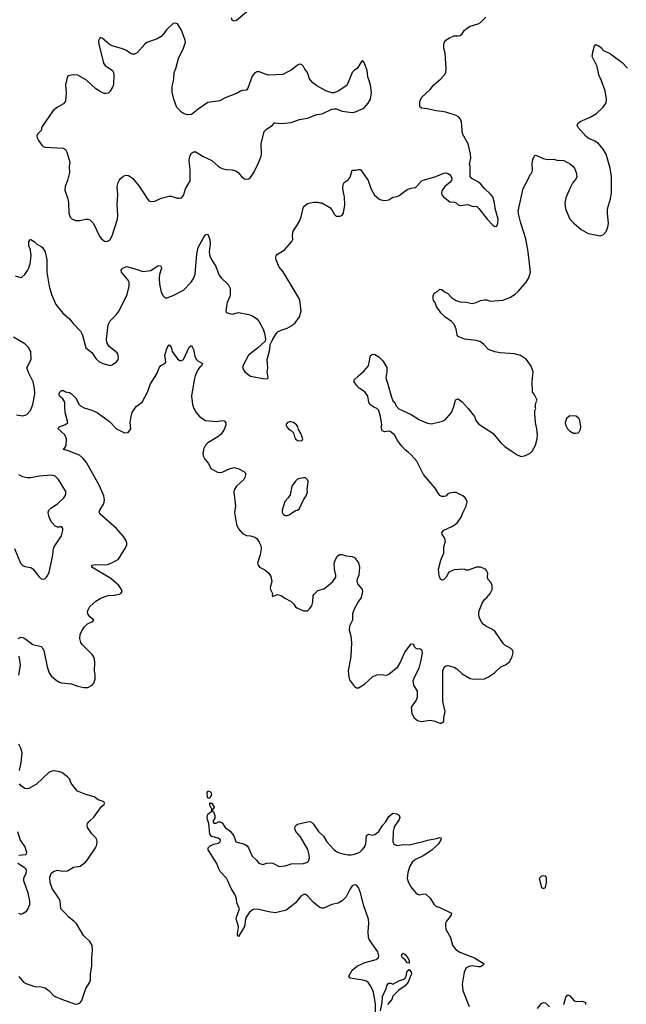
# Model space of a CAD drawing. Header units: inches. Extents: x 2293880 to 2522759, y 823965 to 1006879.
# Tile 52 of 256: x 2310880 to 2316844, y 894573 to 904251. Entities that reach past the tile are written whole.
import ezdxf

# ---------------------------------------------------------------- set-up
doc = ezdxf.new("R2010")
doc.units = ezdxf.units.IN
doc.header["$MEASUREMENT"] = 0
doc.layers.add('C3819', color=7, linetype='Continuous')
doc.layers.add('C3910', color=7, linetype='Continuous')

msp = doc.modelspace()

# ---------------------------------------------------------------- linework, layer by layer
at = {"layer": 'C3819', "color": 5}
for points, elevation in [([(2310865.2, 898170), (2310890, 898182.8), (2310910, 898178.8), (2310930, 898167.7), (2311010, 898108.2), (2311090, 898090.7), (2311099.9, 898079.9), (2311116.3, 898050), (2311150.3, 897890), (2311170, 897830.8), (2311190, 897801.6), (2311238, 897758), (2311270, 897738.4), (2311290, 897732.2), (2311390, 897722), (2311450, 897699.1), (2311510, 897688.2), (2311550, 897688), (2311591.7, 897708.3), (2311609.5, 897730.5), (2311620.9, 897770), (2311621.6, 897810), (2311616.3, 897850), (2311618.7, 897930), (2311614, 897970), (2311606.6, 897990), (2311592.3, 898010), (2311495.6, 898110), (2311482.4, 898130), (2311469.7, 898170), (2311473.8, 898206.2), (2311490, 898244.7), (2311515.5, 898284.5), (2311546.3, 898313.7), (2311590, 898332), (2311608, 898350), (2311570, 898382), (2311549.2, 898410), (2311547, 898430), (2311551.8, 898450), (2311570, 898483), (2311630, 898534), (2311670, 898561.3), (2311710, 898579.5), (2311750, 898590.4), (2311810, 898593), (2311857.2, 898602.8), (2311874, 898610), (2311886, 898630), (2311882, 898650), (2311855.1, 898690), (2311776.6, 898756.6), (2311589.2, 898870), (2311589.7, 898890.3), (2311625.1, 898894.9), (2311710, 898892), (2311742.6, 898897.4), (2311787.2, 898912.8), (2311850, 898948.5), (2311919.4, 899060.6), (2311931.6, 899090), (2311931.6, 899110), (2311926, 899130), (2311898.9, 899170), (2311830.7, 899250.7), (2311672.3, 899390), (2311662.7, 899410), (2311666.6, 899430), (2311704.5, 899490), (2311711.5, 899510), (2311713, 899530), (2311706.6, 899570), (2311666, 899670), (2311538, 899898), (2311501.8, 899941.8), (2311467, 899970), (2311390.7, 900000)], 220), ([(2312683.2, 900000), (2312681.6, 899990), (2312683.4, 899963.4), (2312699.1, 899930), (2312736.3, 899890), (2312758.8, 899838.8), (2312824.4, 899804.4), (2312850, 899799.5), (2312870, 899802.6), (2312950, 899838.4), (2312990, 899847.7), (2313035.2, 899835.2), (2313082, 899810), (2313102, 899790), (2313094.8, 899750), (2313082.8, 899730), (2313010, 899665.2), (2312987.7, 899630), (2312985.2, 899605.2), (2313000.5, 899470), (2312992.8, 899407.2), (2313013, 899290), (2313030, 899246), (2313070, 899201), (2313110, 899181), (2313150, 899178.8), (2313190, 899164), (2313210.8, 899150), (2313235.6, 899115.6), (2313250, 899082), (2313253.4, 899050), (2313243, 898990), (2313218.8, 898910), (2313222.8, 898890), (2313238, 898870), (2313290, 898842.8), (2313330, 898811), (2313350, 898778), (2313358, 898730), (2313342.8, 898670), (2313346.8, 898650), (2313364.7, 898610), (2313362, 898590), (2313370, 898582), (2313410, 898602), (2313450, 898591), (2313485.2, 898565.2), (2313550, 898530.7), (2313570.7, 898510), (2313590, 898481), (2313604.7, 898470), (2313670, 898442), (2313710, 898442), (2313730, 898459.1), (2313751.3, 898490), (2313762.9, 898530), (2313766, 898590), (2313774.8, 898605.2), (2313810, 898638.8), (2313870, 898658), (2313911, 898689), (2313958, 898730), (2313987, 898770), (2313989.4, 898790), (2313975.1, 898850), (2313972.7, 898907.3), (2313977.2, 898930), (2314000.9, 898979.1), (2314027, 898993), (2314050, 898993), (2314090, 898980.7), (2314150, 898974.8), (2314170, 898964.7), (2314210, 898911.3), (2314220.5, 898870), (2314213, 898790), (2314196.3, 898750), (2314193.4, 898730), (2314203.4, 898703.4), (2314246, 898650), (2314251.3, 898630), (2314237.3, 898570), (2314207.3, 898530), (2314165.5, 898450), (2314153, 898410), (2314150.5, 898350), (2314122, 898290), (2314120.3, 898250), (2314135.6, 898190), (2314142, 898130), (2314135.2, 897990), (2314108.2, 897850), (2314114.9, 897790), (2314122.9, 897762.9), (2314170, 897696.3), (2314190, 897683), (2314210, 897682.4), (2314270, 897718), (2314350, 897790.3), (2314390, 897810.3), (2314430, 897814.4), (2314490, 897808.8), (2314510, 897817), (2314596.9, 897890), (2314619.8, 897930), (2314665.7, 898034.3), (2314730, 898116), (2314750, 898112), (2314758, 898090), (2314774.4, 898074.4), (2314790, 898068.2), (2314810, 898070.8), (2314830, 898058.8), (2314836.5, 898030), (2314828.2, 897970), (2314804.4, 897875.6), (2314750.4, 897770), (2314744.9, 897750), (2314750.4, 897710), (2314787.3, 897650), (2314787.3, 897592.7), (2314778.5, 897561.5), (2314727.5, 897492.5), (2314734.8, 897430), (2314757.3, 897390), (2314790, 897362), (2314830, 897354), (2314913.6, 897366.4), (2314950, 897360.7), (2315010, 897336), (2315023.1, 897336.9), (2315048.7, 897351.3), (2315049.2, 897389.2), (2315064, 897450), (2315038.4, 897550), (2315040.9, 897850), (2315054.5, 897885.5), (2315070, 897898.8), (2315090, 897902), (2315150, 897888), (2315177.3, 897870), (2315230, 897822), (2315310, 897776.3), (2315350, 897768), (2315450, 897770.6), (2315489.7, 897790.4), (2315549, 897830), (2315609.6, 897890.4), (2315655.3, 897910), (2315698, 897942), (2315720.9, 897990), (2315732, 898030), (2315729.2, 898050), (2315709, 898070), (2315650, 898102.7), (2315636.1, 898116.1), (2315550, 898242), (2315521.4, 898261.4), (2315462.7, 898290), (2315437, 898310), (2315415.8, 898335.8), (2315397.3, 898377.2), (2315392.4, 898410), (2315395.1, 898430), (2315425.6, 898514.4), (2315450, 898550.8), (2315474, 898570), (2315504, 898610), (2315524, 898650), (2315525.2, 898690), (2315514.5, 898714.5), (2315484, 898750), (2315479, 898770), (2315482, 898810), (2315470, 898838), (2315458, 898850), (2315409.1, 898869.1), (2315370, 898869), (2315290, 898839.3), (2315270, 898839), (2315249.1, 898849.1), (2315150, 898844), (2315098, 898822), (2315071.3, 898770), (2315050, 898749), (2315030, 898742), (2315018, 898750), (2315003.1, 898783.1), (2314997.2, 898850), (2315020.1, 898939.9), (2315051.3, 899008.7), (2315049.5, 899070), (2315066, 899130), (2315057.5, 899157.5), (2315034, 899190), (2315029.4, 899210), (2315050, 899234), (2315128.7, 899270), (2315162, 899290), (2315184, 899310), (2315220.2, 899359.8), (2315239, 899410), (2315269.2, 899470), (2315279.3, 899510), (2315273.2, 899530), (2315259.3, 899550), (2315237.2, 899570), (2315170, 899602.7), (2315144.7, 899604.7), (2315104.5, 899595.5), (2315090.7, 899589.3), (2315070, 899569), (2315050, 899564), (2315030, 899564), (2315010, 899575.3), (2314962.7, 899650), (2314850, 899779), (2314785.2, 899910), (2314730, 899975.3), (2314698.3, 900000)], 220), ([(2315731.6, 900000), (2315770, 899974.4), (2315810, 899957.6), (2315853.9, 899966.1), (2315897.2, 899990), (2315907.6, 900000)], 220), ([(2310830, 899052), (2310888.2, 898910), (2310910, 898886.8), (2310930, 898874.8), (2310990, 898866.8), (2311010, 898853.4), (2311070, 898774.8), (2311090, 898756), (2311110, 898751), (2311130, 898758.8), (2311144, 898770), (2311157.2, 898790), (2311170, 898822), (2311201.1, 898970), (2311211.3, 899050), (2311219.7, 899070), (2311290, 899178.8), (2311305.2, 899230), (2311304, 899250), (2311290, 899268.7), (2311270, 899261.2), (2311250, 899261.2), (2311230, 899272.7), (2311195.6, 899310), (2311182.4, 899330), (2311166, 899370), (2311159.6, 899410), (2311166, 899430), (2311185.1, 899450), (2311250, 899493.7), (2311313, 899550), (2311327.8, 899570), (2311333.3, 899590), (2311332.8, 899612.8), (2311262.9, 899730), (2311230, 899762.9), (2311190, 899775.1), (2311070, 899764.4), (2310990, 899748.5), (2310950, 899748.4), (2310910, 899757.2), (2310870, 899777.7)], 240), ([(2310871.1, 897808.9), (2310886.3, 897910), (2310876.1, 897996.1)], 220), ([(2310877.2, 896870), (2310894, 896950), (2310903.3, 897043.3), (2310892, 897090), (2310872, 897130)], 220), ([(2310870, 894847.7), (2310916, 894790), (2310950, 894773.4), (2311028, 894748), (2311090, 894746.4), (2311130, 894734.9), (2311170, 894707), (2311210, 894664.4), (2311230, 894650.4), (2311290, 894624.6), (2311430, 894575.5), (2311450, 894576.3), (2311470, 894584.9), (2311492, 894610), (2311531.1, 894730), (2311569.7, 894790), (2311576, 894810), (2311574.3, 894870), (2311589.5, 894950.5), (2311587.8, 895030), (2311596.9, 895110), (2311592.8, 895150), (2311570, 895191.8), (2311507.6, 895250), (2311441, 895361), (2311413.2, 895390), (2311364.7, 895424.7), (2311318.3, 895478.3), (2311283.7, 895510), (2311276.9, 895590), (2311260.7, 895620.7), (2311198, 895710), (2311179.5, 895770), (2311177.2, 895822.8), (2311193.6, 895866.4), (2311217.2, 895882.8), (2311250, 895890.8), (2311301.7, 895881.7), (2311350, 895885.3), (2311410, 895921.6), (2311474, 895930), (2311526, 895970), (2311542.7, 895990), (2311624.5, 896110), (2311634.5, 896130), (2311640.7, 896170), (2311638.4, 896190), (2311629.5, 896210), (2311589.8, 896249.8), (2311547.6, 896310), (2311543, 896330), (2311547.8, 896350), (2311566.3, 896373.7), (2311608.2, 896411.8), (2311640.5, 896459.5), (2311684.1, 896515.9), (2311710, 896538), (2311715.1, 896550), (2311710, 896562), (2311650, 896582), (2311613.3, 896613.3), (2311530, 896633.6), (2311447.6, 896667.6), (2311411.6, 896710), (2311387.2, 896747.2), (2311367.9, 896787.9), (2311350, 896809.3), (2311294, 896850), (2311262.5, 896862.5), (2311210, 896866.6), (2311170, 896855.1), (2311043.4, 896736.6), (2310970, 896694.5), (2310950, 896689.4), (2310930, 896692.7), (2310897.7, 896717.7), (2310879.3, 896739.3)], 220), ([(2314378, 894490), (2314377.2, 894577.2), (2314358.8, 894690), (2314350, 894719.6), (2314330, 894754.7), (2314310, 894785.1), (2314290, 894800.5), (2314251.9, 894811.9), (2314130, 894829.7), (2314114.5, 894850), (2314149.6, 894910), (2314200.9, 894950), (2314276.4, 894983.6), (2314385.2, 895014.8), (2314408.1, 895031.9), (2314409.7, 895050.3), (2314399.8, 895090), (2314316.7, 895210), (2314309.5, 895229.5), (2314305.9, 895285.8), (2314311.9, 895370), (2314308.8, 895410), (2314262.1, 895542.1), (2314229.4, 895670), (2314210, 895722.2), (2314190, 895744.1), (2314170, 895747.1), (2314150, 895737.4), (2314130, 895708.5), (2314090.1, 895629.9), (2314050, 895589.8), (2314010, 895567.1), (2313950, 895554.2), (2313870, 895517.4), (2313850, 895516.9), (2313830, 895525.6), (2313770, 895574.2), (2313710, 895639.8), (2313690, 895652.8), (2313673.2, 895653.2), (2313643.2, 895636.8), (2313591.4, 895570), (2313570, 895549.9), (2313510, 895504), (2313490, 895494.8), (2313390, 895473.2), (2313330, 895481.9), (2313230, 895506.2), (2313192.1, 895507.9), (2313176.6, 895503.4), (2313140.8, 895479.2), (2313106.9, 895430), (2313099.1, 895410), (2313090, 895338), (2313030, 895239.3), (2313020.9, 895250), (2313019.7, 895270), (2313031.2, 895328.8), (2313028.8, 895350), (2313007.6, 895410), (2313009.8, 895430), (2313040.5, 895510), (2313014.7, 895570), (2313010.9, 895610), (2312998.6, 895650), (2312958.6, 895710), (2312927.6, 895787.6), (2312911.8, 895811.7), (2312850, 895878), (2312833.6, 895910), (2312818, 895958), (2312732.7, 896090), (2312732.7, 896110), (2312752.7, 896130), (2312790, 896146.7), (2312830, 896156.4), (2312849.4, 896170), (2312854, 896190), (2312830, 896206), (2312770, 896223.5), (2312750, 896245.1), (2312740.5, 896350), (2312726, 896390), (2312723.5, 896410), (2312730, 896440.7), (2312768.7, 896470), (2312769, 896490), (2312749.6, 896529.6), (2312749.2, 896550.8), (2312750, 896554), (2312751.1, 896551.1), (2312768.9, 896551.1), (2312790.7, 896510), (2312784.7, 896495.3), (2312774, 896490), (2312774, 896470), (2312784.7, 896464.7), (2312797.3, 896430), (2312797.3, 896402.7), (2312778, 896370), (2312790, 896352), (2312810, 896352), (2312833.6, 896366.4), (2312850, 896366.8), (2312870, 896356), (2312900.7, 896310), (2312950, 896274.8), (2312986, 896230), (2313004.7, 896170), (2313090, 896146.8), (2313114.8, 896130), (2313130.7, 896110), (2313166.8, 896030), (2313206.8, 895990), (2313230, 895958.8), (2313270, 895946), (2313310, 895961), (2313350, 895962.8), (2313370, 895958.8), (2313430, 895928), (2313490, 895934.6), (2313550, 895954.9), (2313670, 895955.8), (2313710, 895968.5), (2313719.3, 895980.7), (2313728.4, 896011.6), (2313723.7, 896056.3), (2313713.9, 896093.9), (2313639.1, 896219.1), (2313595.1, 896270), (2313587.1, 896290), (2313585.4, 896310), (2313594, 896330), (2313610, 896343.1), (2313710, 896367.3), (2313731.3, 896370), (2313750, 896362), (2313770, 896343), (2313819.1, 896270), (2313865.7, 896225.7), (2313898.4, 896170), (2313970, 896090.5), (2313993.4, 896073.4), (2314021.5, 896061.5), (2314070, 896047.2), (2314110, 896041.1), (2314138.6, 896041.4), (2314170, 896048.7), (2314222.7, 896070), (2314247.3, 896090), (2314270, 896119.1), (2314282, 896150), (2314290, 896231), (2314310, 896245.5), (2314350, 896236.4), (2314370, 896241.6), (2314409.3, 896270), (2314445.6, 896330), (2314476.2, 896363.8), (2314510, 896418.8), (2314550, 896451.3), (2314590, 896444.9), (2314610, 896432.7), (2314617, 896410), (2314610.3, 896390), (2314562.4, 896317.6), (2314551.6, 896270), (2314548.7, 896170), (2314557.3, 896150), (2314570, 896139.1), (2314590, 896135.5), (2314650, 896143.7), (2314710, 896141.1), (2314847.9, 896172.1), (2314890, 896186.3), (2314978, 896202), (2315010, 896213), (2315022, 896210), (2315019.3, 896190), (2314998.7, 896150), (2314931.3, 896088.7), (2314847.6, 896032.4), (2314770, 895996), (2314738.5, 895970), (2314715.9, 895930), (2314694.4, 895870), (2314690.3, 895810), (2314703.7, 895770), (2314726.1, 895726.1), (2314770, 895673), (2314790, 895656.3), (2314810, 895650.5), (2314850, 895658), (2314874.2, 895654.2), (2314915.1, 895615.1), (2314950, 895556), (2314970, 895537.3), (2315010, 895523.8), (2315124.7, 895470), (2315122.8, 895450), (2315076.3, 895390), (2315067.7, 895370), (2315065.8, 895345.8), (2315070.7, 895310), (2315114, 895230), (2315135.2, 895155.2), (2315150.4, 895130.4), (2315171, 895110), (2315206.6, 895086.6), (2315350, 895030.4), (2315447.3, 894970), (2315428, 894950), (2315410, 894942.8), (2315390, 894939.8), (2315329.2, 894950.8), (2315295.5, 894944.5), (2315268, 894930), (2315250.4, 894890), (2315228.8, 894770), (2315236.5, 894710), (2315300.3, 894550)], 180), ([(2310857, 896270), (2310885.3, 896185.3), (2310930, 896121), (2310946, 896070), (2310944, 896050), (2310936.5, 896043.5), (2310870, 896036.4)], 220), ([(2310861.5, 895961.5), (2310934.2, 895914.2), (2310944.9, 895890), (2310939.9, 895860.1), (2310918.8, 895810), (2310917.3, 895790), (2310959.1, 895670), (2310977.3, 895590), (2310976.3, 895550), (2310961, 895510), (2310938.5, 895481.5), (2310914.9, 895465.1), (2310890, 895457.2), (2310870, 895465.2)], 220), ([(2314428, 894510), (2314444.7, 894590), (2314448.2, 894650), (2314483.5, 894730), (2314490, 894758), (2314510, 894781), (2314530, 894782), (2314550, 894772), (2314613.2, 894806.8), (2314650, 894817.3), (2314669, 894830), (2314680.9, 894850), (2314690, 894898), (2314710, 894914.8), (2314730, 894891), (2314732, 894870), (2314717.3, 894842.7), (2314699.5, 894790), (2314670, 894756.2), (2314607, 894713), (2314550, 894652), (2314539.3, 894620.7), (2314495.5, 894570)], 160), ([(2315970, 894533), (2316010, 894580.5), (2316030, 894590.4), (2316050, 894587.3), (2316088.5, 894548.5)], 180), ([(2316229.6, 894570), (2316250, 894642.8), (2316270, 894664.9), (2316290, 894657.3), (2316330, 894608.7), (2316350, 894601.1), (2316410, 894604), (2316443, 894590), (2316442.6, 894570)], 180)]:
    msp.add_lwpolyline(points, dxfattribs=dict(at, elevation=elevation))
for points, elevation in [([(2313668.9, 899748.9), (2313621.4, 899738.6), (2313610, 899734), (2313590, 899715.3), (2313554.8, 899665.2), (2313538, 899582), (2313518, 899550), (2313485.8, 899514.2), (2313458.8, 899430), (2313461, 899410), (2313470, 899392), (2313490, 899378), (2313510, 899376), (2313530, 899384.7), (2313590, 899426), (2313610, 899431.3), (2313630, 899444.7), (2313669.5, 899530.5), (2313695.1, 899570), (2313709.3, 899610), (2313706.6, 899630), (2313716, 899710), (2313709.3, 899729.3), (2313690, 899748.7)], 240), ([(2312730, 896598), (2312727.2, 896607.2), (2312722, 896650), (2312729.6, 896670.4), (2312750, 896664.9), (2312761.6, 896650), (2312766.4, 896633.6), (2312750, 896598)], 180), ([(2316030, 895837.2), (2316010, 895834), (2315986.8, 895810), (2316004.7, 895750), (2316006, 895730), (2316010, 895722), (2316030, 895712), (2316050, 895722), (2316059, 895770), (2316058.6, 895818.6), (2316050, 895833.2)], 220), ([(2314710, 894979), (2314690, 894980.9), (2314669.4, 895010), (2314644.5, 895030), (2314632.3, 895050), (2314639, 895070), (2314650, 895075.5), (2314670, 895062), (2314690, 895039.1), (2314710, 895004.7)], 160)]:
    msp.add_lwpolyline(points, close=True, dxfattribs=dict(at, elevation=elevation))
at = {"layer": 'C3910', "color": 5}
for points, elevation in [([(2310834.4, 901734.4), (2310890, 901716), (2310900.2, 901719.8), (2310930, 901746), (2310956.1, 901783.9), (2310969.7, 901810.3), (2310981.6, 901850), (2310992.3, 901930), (2310986.8, 901986.8), (2310969.3, 902030.7), (2310969, 902071), (2310986, 902090), (2310990.9, 902090.9), (2311022, 902070), (2311046.4, 902046.4), (2311090, 902020.7), (2311102.8, 902010), (2311130.7, 901970), (2311147.7, 901890), (2311147, 901770), (2311170.3, 901630), (2311193.1, 901550), (2311236, 901450), (2311305.3, 901365.3), (2311370, 901310.4), (2311405.3, 901265.3), (2311477.6, 901190), (2311497, 901150), (2311530, 901026.8), (2311590, 900978.8), (2311630, 900921), (2311658.8, 900890), (2311698, 900870), (2311770, 900850.7), (2311790, 900857.3), (2311830, 900887.3), (2311846.6, 900910), (2311851.8, 900931.8), (2311844.8, 900964.8), (2311837.2, 900977.2), (2311759.1, 901039.1), (2311736.6, 901076.6), (2311732, 901112), (2311748.6, 901250), (2311770, 901290.4), (2311829.7, 901350.3), (2311858.4, 901390), (2311937, 901550), (2311957.4, 901630), (2311954.7, 901670), (2311947.3, 901690), (2311880.7, 901770), (2311878, 901790), (2311882.7, 901797.3), (2311894, 901810), (2311930, 901825.5), (2312035.4, 901795.4), (2312090, 901774), (2312170, 901786), (2312230, 901827.3), (2312250, 901834.8), (2312262, 901830), (2312270, 901822), (2312273, 901810), (2312254.3, 901745.7), (2312250.3, 901710), (2312253.4, 901650), (2312270, 901571), (2312290, 901536), (2312310, 901516), (2312330, 901516), (2312390, 901538.8), (2312490, 901593), (2312565.1, 901670), (2312590, 901707.7), (2312603.5, 901750), (2312622.4, 901950), (2312636, 902010), (2312690, 902114), (2312710, 902140.7), (2312730, 902141), (2312750.2, 902090), (2312751.1, 902048.9), (2312741.5, 901970), (2312750, 901930.8), (2312770, 901887.3), (2312804.9, 901830), (2312840.7, 901740.7), (2312862.8, 901710), (2312930, 901647.3), (2312948.5, 901610), (2312950.4, 901550), (2312946.7, 901530), (2312920.7, 901470), (2312911.6, 901431.6), (2312906, 901390), (2312911.3, 901371.3), (2312970, 901356), (2313030, 901371), (2313132.8, 901352.8), (2313170, 901339.1), (2313210, 901310.6), (2313230, 901287.3), (2313273, 901210), (2313288, 901170), (2313296, 901110), (2313292, 901090), (2313219.2, 901020.8), (2313127.9, 900952.1), (2313074.4, 900850), (2313072.4, 900830), (2313079.3, 900810), (2313093, 900790), (2313150, 900745.7), (2313270, 900722.6), (2313298.7, 900721.3), (2313316.2, 900723.8), (2313324, 900730), (2313314.5, 900790), (2313318.4, 900830), (2313312, 900910), (2313339, 901010), (2313343.1, 901056.9), (2313361.5, 901098.5), (2313398.9, 901161.1), (2313418, 901182), (2313450, 901199.1), (2313510, 901218.8), (2313555.9, 901244.1), (2313589.6, 901270.4), (2313632.3, 901330), (2313647, 901390), (2313634.5, 901490), (2313627, 901510), (2313471.1, 901771.1), (2313430, 901819), (2313402.7, 901890), (2313399, 901910), (2313402, 901930), (2313413.2, 901946.8), (2313464.8, 901975.2), (2313487.2, 901992.8), (2313555.3, 902070), (2313564, 902090), (2313561.2, 902130), (2313569.5, 902170.5), (2313609.3, 902230), (2313629.3, 902270), (2313646.3, 902313.7), (2313668.7, 902410), (2313710, 902444.7), (2313770, 902458), (2313810, 902458), (2313830, 902451.3), (2313850, 902451.3), (2313930, 902404.7), (2313950, 902382), (2313974.4, 902334.4), (2313990, 902321), (2314030, 902318), (2314049.1, 902330.9), (2314062, 902350), (2314078, 902430), (2314074, 902510), (2314065.6, 902534.4), (2314057.2, 902590), (2314059, 902630), (2314069.2, 902650.8), (2314110, 902678), (2314130, 902702), (2314149.1, 902770.9), (2314188.9, 902771.1), (2314210, 902778), (2314230, 902778), (2314304.9, 902670), (2314333.1, 902590), (2314366.7, 902526.7), (2314410.2, 902490.2), (2314430, 902480.3), (2314470, 902473.7), (2314510, 902479.3), (2314550, 902506.4), (2314590, 902513.4), (2314610, 902522), (2314690, 902582), (2314730, 902596.3), (2314770, 902602.8), (2314838, 902670), (2314971.2, 902708.8), (2315050, 902742), (2315070, 902744.9), (2315090, 902739.1), (2315106, 902730), (2315122.8, 902710), (2315127.3, 902690), (2315124, 902670), (2315110.4, 902649.6), (2315058.8, 902610), (2315030.8, 902570), (2315027.3, 902550), (2315031, 902530), (2315046, 902510), (2315110, 902461), (2315150, 902458), (2315170, 902451.3), (2315191.1, 902431.1), (2315210, 902424.7), (2315285.6, 902434.4), (2315330, 902418.8), (2315373.2, 902413.2), (2315395.2, 902395.2), (2315477.3, 902290), (2315530, 902231), (2315550, 902218), (2315570, 902222), (2315580.9, 902250), (2315584.2, 902290), (2315554.5, 902394.5), (2315549.5, 902450.5), (2315530, 902509.2), (2315510, 902535.1), (2315450, 902591.8), (2315413.4, 902633.4), (2315390, 902652.8), (2315325.2, 902690), (2315309.4, 902710), (2315309.4, 902809.4), (2315302.7, 902830), (2315316.2, 902890), (2315313.6, 902930), (2315287.6, 903030), (2315233.7, 903130), (2315222.8, 903242.8), (2315212.5, 903272.5), (2315194.3, 903294.3), (2315170, 903309.7), (2315070, 903341), (2315030, 903349.7), (2314970, 903354), (2314890, 903374), (2314830, 903382), (2314814.6, 903394.6), (2314812.9, 903447.1), (2314832.7, 903490), (2314915.6, 903564.4), (2314950, 903610.6), (2315020.9, 903670), (2315058, 903710), (2315069.4, 903730), (2315071.7, 903768.3), (2315062, 903922), (2315049, 903970), (2315049, 904010), (2315055.3, 904030), (2315068.7, 904050), (2315106.8, 904073.2), (2315149.5, 904090.5), (2315190, 904090.8), (2315210, 904096), (2315229.3, 904110.7), (2315250, 904144.7), (2315282, 904170), (2315310, 904186.8), (2315388, 904210), (2315410, 904222.8), (2315463.2, 904276.8)], 240), ([(2313130, 904340.9), (2313010, 904244), (2312990, 904235.3), (2312978, 904238), (2312970, 904246), (2312963.7, 904270)], 240), ([(2315907.6, 900000), (2315918, 900010), (2315951.2, 900068.8), (2315967.8, 900130), (2315969.6, 900170), (2315964.2, 900230), (2315949.6, 900290), (2315943.7, 900376.3), (2315945.2, 900410), (2315954, 900430), (2315949.1, 900450.9), (2315958, 900490), (2315968, 900510), (2315938, 900570), (2315922, 900590), (2315919.3, 900690), (2315929.3, 900790), (2315910, 900844), (2315861.2, 900910), (2315802, 900950), (2315745.4, 900965.4), (2315603.5, 900976.5), (2315550, 900986), (2315490, 901009.4), (2315440.7, 901060.7), (2315410, 901082.9), (2315370, 901098), (2315252.1, 901112.1), (2315190, 901137.2), (2315179.3, 901150), (2315172.3, 901210), (2315155.1, 901250), (2315124.4, 901284.4), (2315060.7, 901330), (2315019.6, 901370), (2314979.3, 901430), (2314964, 901470), (2314949.2, 901490), (2314944, 901510), (2314944.7, 901535.3), (2314956.4, 901563.6), (2314990, 901582), (2315010, 901602), (2315030, 901598), (2315056, 901576), (2315090, 901558), (2315130, 901518), (2315170, 901491.3), (2315210, 901478), (2315270, 901474), (2315330, 901460.7), (2315368, 901470), (2315410, 901490.7), (2315450, 901498), (2315470, 901498), (2315510, 901485.5), (2315630, 901494.6), (2315700.3, 901519.7), (2315750, 901551.8), (2315780.7, 901579.3), (2315859.7, 901670), (2315885.9, 901714.1), (2315900.5, 901770), (2315879.7, 901970), (2315857.1, 902097.1), (2315806.9, 902250), (2315786, 902330), (2315781.1, 902370), (2315830, 902592), (2315882, 902690), (2315898, 902730), (2315913.6, 902746.4), (2315922, 902770), (2315919, 902830), (2315924.7, 902875.3), (2315930, 902894), (2315944, 902916), (2315950, 902918), (2315970, 902911.3), (2316025.2, 902885.2), (2316070, 902874.8), (2316130, 902878.8), (2316170, 902866.8), (2316190, 902870.6), (2316230, 902866.8), (2316296, 902830), (2316318.8, 902810), (2316334, 902790), (2316350.8, 902750), (2316356, 902710), (2316351, 902690), (2316316.1, 902643.9), (2316287.7, 902592.3), (2316250, 902499), (2316240.3, 902450), (2316246.7, 902390), (2316287.2, 902290), (2316326.4, 902250), (2316399.1, 902190), (2316470, 902150.4), (2316590, 902127.7), (2316619.1, 902140.9), (2316644.5, 902170), (2316662.4, 902210), (2316667.5, 902247.5), (2316657.6, 902350), (2316659.6, 902390), (2316689.6, 902490), (2316699.6, 902550), (2316698, 902710), (2316686.6, 902790), (2316646, 902930), (2316616.4, 902976.4), (2316570, 903032.7), (2316535.3, 903055.3), (2316470, 903087.3), (2316445.6, 903105.6), (2316369.2, 903190), (2316361.2, 903210), (2316368.7, 903230), (2316390, 903250.8), (2316490, 903294), (2316551.9, 903328.1), (2316617.2, 903390), (2316646.8, 903433.2), (2316649.4, 903470), (2316634.5, 903550), (2316600.7, 903650), (2316575.1, 903710), (2316557, 903790), (2316509.2, 903890), (2316513.2, 903930), (2316530, 903994), (2316538, 904002), (2316550, 904004.7), (2316574.4, 903994.4), (2316602, 903970), (2316611.6, 903951.6), (2316690, 903916), (2316714, 903894), (2316804.7, 903830), (2316854.4, 903774.4)], 220), ([(2310850, 900367.1), (2310910, 900358.5), (2310950, 900368.7), (2310986.6, 900410), (2311008.5, 900470), (2311027.2, 900570), (2311024.2, 900630), (2311011.4, 900691.4), (2310970, 900775.1), (2310949.7, 900830), (2310993.6, 900910), (2310988, 900990), (2310965.6, 901030), (2310930, 901063.6), (2310819.3, 901130)], 240), ([(2311390.7, 900000), (2311370, 900008.2), (2311310, 900025.2), (2311306.6, 900030), (2311320.9, 900039.1), (2311335.8, 900064.2), (2311341.1, 900130), (2311323.5, 900170), (2311259, 900230), (2311268.7, 900250), (2311329.6, 900270.4), (2311352.3, 900290), (2311327.4, 900390), (2311322, 900450), (2311323.6, 900490), (2311304.4, 900524.4), (2311269.6, 900550.4), (2311266.3, 900570), (2311270, 900584.7), (2311290, 900606), (2311310, 900604.7), (2311330, 900591.3), (2311370, 900587.3), (2311390, 900574), (2311432, 900530), (2311463.8, 900470), (2311476.1, 900456.1), (2311514.3, 900434.3), (2311590, 900412.5), (2311640.3, 900390), (2311762.6, 900302.6), (2311830, 900230.6), (2311910, 900190.8), (2311945.2, 900194.8), (2311972.7, 900230), (2311967.3, 900290), (2311974.5, 900350), (2311986, 900390), (2312025.2, 900450), (2312084, 900490), (2312137.2, 900590), (2312166.6, 900670), (2312229.6, 900770), (2312249.7, 900830.3), (2312268.2, 900851.8), (2312307.6, 900872.4), (2312315.4, 900884.6), (2312307.7, 900952.3), (2312330, 901024.7), (2312345.2, 901050), (2312350, 901054), (2312370, 901030.8), (2312380.4, 900990), (2312430, 900918), (2312450, 900901.6), (2312470, 900900.5), (2312490, 900910.8), (2312547.6, 901032.4), (2312570, 901046.8), (2312588.8, 901008.8), (2312602.7, 900942.7), (2312614.5, 900914.5), (2312630, 900897.4), (2312676.3, 900870), (2312668, 900850), (2312650, 900835.6), (2312631, 900809), (2312604.9, 900750), (2312595.8, 900710), (2312570.3, 900549.6), (2312577.6, 900470), (2312593.4, 900430), (2312615.8, 900390), (2312650, 900348), (2312706, 900310), (2312810, 900300.3), (2312872.3, 900312.3), (2312890, 900306.8), (2312907.3, 900287.3), (2312907.1, 900267.1), (2312894.9, 900230), (2312861.7, 900178.3), (2312828.8, 900151.2), (2312729, 900091), (2312708, 900070), (2312688, 900030), (2312683.2, 900000)], 220), ([(2314698.3, 900000), (2314670, 900022), (2314638, 900058), (2314594.2, 900114.2), (2314564, 900170), (2314522, 900202), (2314510, 900205.2), (2314470, 900200.9), (2314444, 900210), (2314434, 900250), (2314439.3, 900270), (2314427.3, 900350), (2314410, 900408.7), (2314390, 900429), (2314361.5, 900441.5), (2314321.2, 900470), (2314313.2, 900490), (2314304, 900550), (2314271.7, 900591.7), (2314219, 900630), (2314190, 900659), (2314168.7, 900690), (2314169, 900710), (2314209.3, 900750.7), (2314264.7, 900795.3), (2314309, 900850), (2314329, 900951), (2314350, 900964.7), (2314370, 900961), (2314410, 900936), (2314450, 900896), (2314490, 900831.3), (2314490.6, 900789.4), (2314480.7, 900730), (2314506.9, 900646.9), (2314530.4, 900550.4), (2314550, 900506), (2314567.5, 900487.5), (2314579, 900459), (2314607.4, 900427.4), (2314730, 900368.7), (2314810, 900318.4), (2314890, 900286.4), (2314930, 900278.7), (2315036.9, 900303.1), (2315062.5, 900317.5), (2315126, 900390), (2315149.5, 900450), (2315165.2, 900510), (2315170, 900518), (2315190, 900522.8), (2315230, 900494), (2315290.3, 900430.3), (2315350.7, 900350), (2315364.7, 900310), (2315395.2, 900275.2), (2315530, 900187.3), (2315610.4, 900090), (2315650, 900054.4), (2315731.6, 900000)], 220)]:
    msp.add_lwpolyline(points, dxfattribs=dict(at, elevation=elevation))
for points, elevation in [([(2312410, 904217.2), (2312387.5, 904212.5), (2312326.2, 904153.8), (2312294.8, 904110), (2312270, 904086), (2312230, 904062), (2312130, 904025.1), (2312110, 904009.5), (2312035.3, 903924.7), (2312010, 903911.6), (2311990, 903911.5), (2311970, 903919.7), (2311930, 903947.1), (2311890, 903965.7), (2311790, 903992.7), (2311759, 904010), (2311690, 904068), (2311670, 904075.3), (2311656, 904044), (2311656.3, 904010), (2311703.7, 903823.7), (2311719.5, 903799.5), (2311790.8, 903750), (2311802.8, 903730), (2311806.8, 903710), (2311800.7, 903610), (2311792.8, 903587.2), (2311770, 903548), (2311750.9, 903529.1), (2311730, 903524), (2311710, 903526), (2311670, 903544.5), (2311629.7, 903569.7), (2311537.5, 903657.5), (2311450, 903704.5), (2311410, 903709.3), (2311370, 903702.7), (2311350, 903694), (2311330.7, 903610), (2311336, 903530), (2311330.9, 903449.1), (2311310, 903422), (2311250, 903389.2), (2311210, 903357.2), (2311094.8, 903190), (2311094.8, 903170), (2311090, 903162), (2311053.7, 903126.3), (2311047.7, 903110), (2311050.7, 903090), (2311064.1, 903064.1), (2311095.9, 903015.9), (2311110, 903004), (2311130, 902999.1), (2311310, 902987.7), (2311330, 902974), (2311342.4, 902950), (2311371.5, 902851.5), (2311367.1, 902807.1), (2311368.5, 902750), (2311350.6, 902670.6), (2311326.4, 902610), (2311324.9, 902575.1), (2311354, 902490), (2311360.3, 902450), (2311361.3, 902350), (2311376.3, 902310), (2311392.4, 902292.4), (2311430, 902278), (2311470, 902277.1), (2311530, 902290.5), (2311550, 902290.5), (2311570, 902284), (2311606.9, 902246.9), (2311663.4, 902123.4), (2311679.8, 902099.8), (2311712.7, 902072.7), (2311730, 902072), (2311750, 902078), (2311770, 902091.3), (2311790, 902124.7), (2311842, 902290), (2311845.4, 902330), (2311839.7, 902430), (2311844.7, 902530), (2311839.7, 902610), (2311848.3, 902650), (2311857.6, 902670), (2311870, 902690.6), (2311890, 902707.7), (2311918.9, 902721.1), (2311950, 902720.5), (2311990, 902694), (2312053.9, 902613.9), (2312132.5, 902492.5), (2312150, 902471), (2312165.2, 902465.2), (2312210, 902468), (2312270, 902494.9), (2312350, 902516.3), (2312370, 902515.5), (2312430, 902497.1), (2312450, 902494.9), (2312470, 902500.5), (2312490, 902524), (2312511.5, 902588.5), (2312554.7, 902665.3), (2312556.2, 902770), (2312545.1, 902870), (2312552.3, 902910), (2312570, 902938.8), (2312590, 902950.7), (2312610, 902950.7), (2312684.4, 902904.4), (2312770, 902868), (2312830, 902810.4), (2312850, 902797.4), (2312870, 902787.4), (2312910, 902777.4), (2312970, 902774), (2313004.9, 902764.9), (2313028.5, 902748.5), (2313060.7, 902710), (2313090, 902686.8), (2313110, 902682.8), (2313130, 902686.8), (2313150, 902701), (2313180.9, 902750), (2313229.4, 902850), (2313252.7, 902910), (2313257.2, 902930), (2313255.1, 903030), (2313283.7, 903150), (2313304.9, 903175.1), (2313362, 903210), (2313384.7, 903235.3), (2313390, 903238), (2313450, 903230.6), (2313550, 903240.4), (2313630, 903270.4), (2313710, 903282), (2313801.5, 903318.5), (2313854.5, 903325.5), (2313950, 903371), (2313970, 903376), (2313990, 903376), (2314050, 903350.6), (2314150, 903338), (2314170, 903340.5), (2314250, 903373), (2314271, 903389), (2314306.6, 903430), (2314329.5, 903470), (2314339.5, 903530), (2314329.3, 903610), (2314302.7, 903690), (2314296, 903750), (2314268, 903830), (2314250, 903848), (2314239.6, 903840.4), (2314198, 903770), (2314170, 903753.2), (2314148.1, 903731.9), (2314117.3, 903650), (2314094.9, 903605.1), (2314010, 903549), (2313967.1, 903532.9), (2313950, 903532.7), (2313890, 903552.7), (2313800.1, 903600.1), (2313761.2, 903630), (2313730, 903669), (2313709.3, 903730), (2313683.3, 903763.3), (2313669, 903790), (2313649.3, 903809.3), (2313630, 903812.7), (2313610, 903805.2), (2313557.6, 903762.4), (2313468.1, 903711.9), (2313330, 903706.6), (2313294.2, 903714.2), (2313237.5, 903737.5), (2313210, 903737.2), (2313190, 903728.7), (2313165.2, 903694.8), (2313122, 903578), (2313110, 903558), (2313070, 903555.3), (2313050, 903549), (2313010, 903525.2), (2312898.5, 903481.5), (2312848.2, 903451.8), (2312730, 903435.1), (2312634.8, 903370), (2312570, 903318.4), (2312530, 903314), (2312490, 903329.6), (2312470, 903342.9), (2312426, 903386), (2312394.5, 903470), (2312377.7, 903537.7), (2312379.7, 903590), (2312394.3, 903670), (2312399.7, 903730), (2312414.7, 903770), (2312440.7, 903870), (2312491.3, 903970), (2312509.6, 904030), (2312507.3, 904050), (2312470, 904149), (2312430, 904208.7)], 260), ([(2316290, 900356), (2316256, 900330), (2316242.8, 900290), (2316246.8, 900270), (2316266, 900230), (2316284.7, 900210), (2316325.2, 900185.2), (2316350, 900186.8), (2316370, 900191), (2316380.2, 900199.8), (2316394.2, 900225.8), (2316398, 900250), (2316386, 900310), (2316377.2, 900330), (2316350, 900352.7)], 220), ([(2313550, 900299), (2313530, 900299), (2313512, 900290), (2313498, 900270), (2313504.7, 900250), (2313522, 900230), (2313550, 900212), (2313572, 900190), (2313581, 900150), (2313591.3, 900130), (2313610, 900116), (2313650, 900111.3), (2313660.4, 900119.6), (2313664, 900130), (2313644.7, 900184.7), (2313622, 900222), (2313614, 900250), (2313602, 900270), (2313572.9, 900292.9)], 240)]:
    msp.add_lwpolyline(points, close=True, dxfattribs=dict(at, elevation=elevation))

doc.saveas('drawing.dxf')
